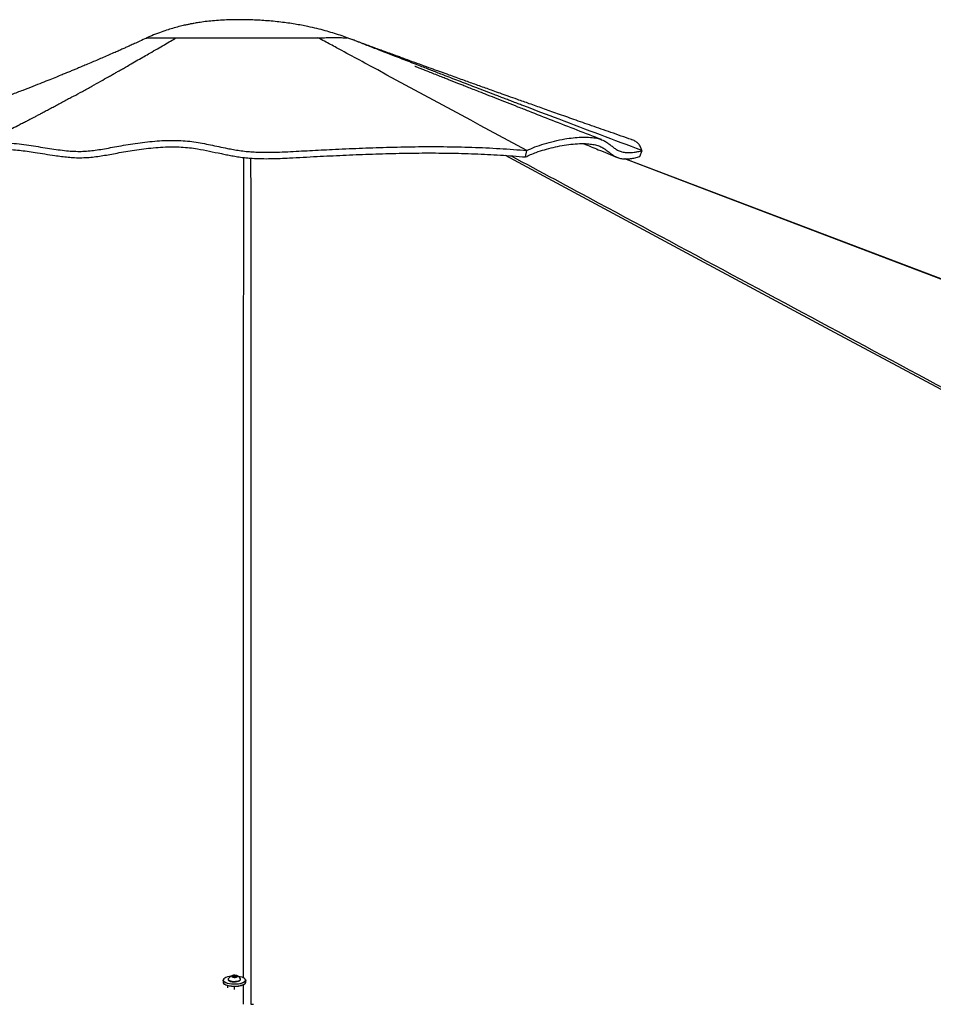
# Model space of a CAD drawing. Header units: millimetres. Extents: x 20 to 26560, y 16 to 18133.
# Tile 52 of 106: x 12626 to 14029, y 6063 to 7575. Entities that reach past the tile are written whole.
import ezdxf

# ---------------------------------------------------------------- set-up
doc = ezdxf.new("R2010")
doc.units = ezdxf.units.MM
doc.header["$LTSCALE"] = 2

msp = doc.modelspace()

# ---------------------------------------------------------------- linework, layer by layer
at = {"color": 7, "linetype": 'Continuous', "lineweight": 25}
for p, q in [((12820.22, 7546.8), (12820.19, 7546.8)), ((12820.19, 7546.79), (12820.2, 7546.76)), ((12820.88, 7546.89), (12821.22, 7546.93)), ((13129.29, 7547.3), (13129.29, 7547.31)), ((13402.84, 7364.26), (13405.11, 7374.12)), ((13578.35, 7364.77), (13582, 7374.05)), ((13582, 7374.05), (13581.36, 7374.29)), ((12938.2, 6099.58), (12938.2, 6096.58)), ((12946.2, 6101.31), (12946.2, 6100.6)), ((12952.26, 6105.88), (12954.29, 6106.86)), ((12953.67, 6104.77), (12952.26, 6105.88)), ((12957.12, 6104.64), (12953.67, 6104.77)), ((12954.29, 6106.86), (12957.74, 6106.73)), ((12954.29, 6104.75), (12954.29, 6106.86)), ((12959.15, 6105.63), (12957.12, 6104.64)), ((12957.74, 6106.73), (12959.15, 6105.63)), ((12957.74, 6104.94), (12957.74, 6106.73)), ((12965.2, 6100.6), (12965.2, 6101.31)), ((12973.2, 6096.58), (12973.2, 6099.58)), ((12945.2, 6091.49), (12945.2, 6087.92)), ((12966.2, 6090.81), (12966.2, 6091.49))]:
    msp.add_line(p, q, dxfattribs=at)
at = {"color": 8, "linetype": 'Continuous', "lineweight": 25}
for p, q in [((12955.7, 6085.63), (12955.7, 6090.23)), ((12969.8, 6062.73), (12969.8, 6093.04))]:
    msp.add_line(p, q, dxfattribs=at)
at = {"color": 8, "linetype": 'Continuous', "lineweight": 25, "flags": 128}
for points in [[(15718.65, 6105.69), (14270.91, 6883.48), (14070.86, 6990.97), (13870.83, 7098.45), (13670.8, 7205.95), (13470.81, 7313.45), (13372.07, 7366.56)], [(12969.81, 6103.11), (12969.87, 6883.49), (12969.89, 6990.97), (12969.92, 7098.45), (12969.96, 7205.95), (12970.05, 7313.45), (12970.13, 7363.34)], [(16865.64, 6103.74), (14813.05, 6883.49), (14530.12, 6990.97), (14247.19, 7098.45), (13964.27, 7205.95), (13681.35, 7313.45), (13555.57, 7361.26)]]:
    msp.add_lwpolyline(points, dxfattribs=at)
at = {"color": 7, "linetype": 'Continuous', "lineweight": 25, "flags": 128}
for points in [[(16864.93, 6104.45), (16861.18, 6105.87), (16839.64, 6114.06), (16820.1, 6121.48), (16803.94, 6127.62), (16789.47, 6133.11), (16776.53, 6138.03), (16763.82, 6142.86), (16751.01, 6147.72), (16738.13, 6152.62), (16691.38, 6170.38), (16643.63, 6188.52), (16595.68, 6206.73), (16338.8, 6304.31), (15880.08, 6478.57), (15060.95, 6789.74), (14018.43, 7185.78), (13559.72, 7360.06), (13556.62, 7361.24)], [(12973.09, 6100.28), (12973.2, 6099.58), (12972.85, 6098.35), (12971.79, 6097.17), (12970.07, 6096.09), (12967.76, 6095.15), (12964.96, 6094.39), (12961.78, 6093.85), (12958.35, 6093.54), (12954.82, 6093.47), (12951.32, 6093.66), (12948, 6094.09), (12944.99, 6094.74), (12942.43, 6095.6), (12940.4, 6096.61), (12939.01, 6097.75), (12938.29, 6098.96), (12938.2, 6099.58)], [(12938.2, 6096.58), (12938.29, 6095.96), (12939.01, 6094.75), (12940.4, 6093.61), (12942.43, 6092.6), (12944.99, 6091.75), (12948, 6091.09), (12951.32, 6090.66), (12954.82, 6090.47), (12958.35, 6090.54), (12961.78, 6090.85), (12964.96, 6091.39), (12967.76, 6092.15), (12970.07, 6093.09), (12971.79, 6094.17), (12972.85, 6095.35), (12973.2, 6096.58)], [(12949.59, 6105.54), (12948.17, 6105.32), (12945.24, 6104.68), (12942.73, 6103.85), (12940.75, 6102.86), (12939.39, 6101.75), (12938.69, 6100.56), (12938.69, 6099.35), (12939.39, 6098.17), (12940.75, 6097.06), (12942.73, 6096.06), (12945.24, 6095.23), (12948.17, 6094.59), (12951.42, 6094.17), (12954.84, 6093.99), (12958.29, 6094.05), (12961.64, 6094.35), (12964.75, 6094.88), (12967.49, 6095.62), (12969.74, 6096.54), (12971.42, 6097.6), (12972.45, 6098.75), (12972.8, 6099.96), (12972.8, 6099.96)], [(12946.2, 6100.6), (12946.25, 6100.26), (12946.86, 6099.38), (12948.13, 6098.59), (12949.95, 6097.95), (12952.21, 6097.51), (12954.72, 6097.29)], [(12946.37, 6101.93), (12946.34, 6101.88), (12946.25, 6100.97), (12946.86, 6100.09), (12948.13, 6099.31), (12949.95, 6098.67), (12952.21, 6098.22), (12954.72, 6098.01)], [(12955.21, 6104.1), (12957.06, 6104.16), (12958.7, 6104.46), (12959.88, 6104.96), (12960.43, 6105.58), (12960.26, 6106.22), (12959.39, 6106.8), (12957.97, 6107.21), (12956.2, 6107.4), (12954.35, 6107.34), (12952.71, 6107.04), (12951.53, 6106.54), (12950.98, 6105.92), (12951.15, 6105.28), (12952.02, 6104.7), (12953.44, 6104.29), (12955.21, 6104.1)], [(12954.72, 6098.01), (12957.31, 6098.04), (12959.77, 6098.31), (12961.94, 6098.8), (12963.64, 6099.48), (12964.76, 6100.3), (12965.2, 6101.19), (12965.04, 6101.93)], [(12954.72, 6097.29), (12957.31, 6097.32), (12959.77, 6097.6), (12961.94, 6098.09), (12963.64, 6098.77), (12964.76, 6099.59), (12965.2, 6100.48), (12965.2, 6100.6)], [(12972.8, 6099.96), (12972.45, 6101.16), (12971.42, 6102.31), (12969.74, 6103.37), (12967.49, 6104.29), (12964.75, 6105.03), (12961.81, 6105.54)], [(12971.75, 6094.14), (12971.42, 6093.85), (12969.74, 6092.79), (12967.49, 6091.88), (12964.75, 6091.14), (12961.64, 6090.6), (12958.29, 6090.3), (12954.84, 6090.24), (12951.42, 6090.42), (12948.17, 6090.84), (12945.24, 6091.48), (12942.73, 6092.32), (12940.75, 6093.31), (12939.66, 6094.14)], [(12980.97, 6062.73), (12984.85, 6062.73)]]:
    msp.add_lwpolyline(points, dxfattribs=at)
at = {"color": 7, "linetype": 'Continuous', "lineweight": 25}
for start, end in [(107.28268, 151.38426), (28.61574, 72.71732)]:
    msp.add_arc((12955.7, 6096.84), 10.63, start, end, dxfattribs=at)
for points, knots in [([(13129.11, 7547.4), (13125.55, 7548.66), (13118.15, 7551.27), (13106.86, 7554.81), (13094.9, 7558.26), (13082.14, 7561.57), (13066.66, 7565.08), (13048.15, 7568.54), (13026.52, 7571.55), (13003.96, 7573.7), (12983.93, 7574.77), (12967.2, 7575.12), (12953.62, 7575.05), (12940.65, 7574.62), (12928.29, 7573.87), (12916.63, 7572.8), (12907.6, 7571.68), (12901.13, 7570.73), (12897.12, 7570.09), (12893.71, 7569.5), (12890.88, 7568.98), (12888.29, 7568.48), (12884.91, 7567.8), (12879.75, 7566.7), (12872.16, 7564.91), (12863.24, 7562.52), (12853.36, 7559.54), (12842.85, 7555.97), (12831.6, 7551.74), (12823.96, 7548.41), (12820.2, 7546.77)], [0, 0, 0, 0, 0.0365158, 0.0757854, 0.113523, 0.1552251, 0.2010258, 0.2640151, 0.3334127, 0.4076156, 0.4784201, 0.5232006, 0.5660921, 0.6071362, 0.646376, 0.6838568, 0.7185718, 0.7333487, 0.7462446, 0.7572516, 0.7663621, 0.7735697, 0.7823668, 0.7989411, 0.823504, 0.8562188, 0.8862567, 0.92118, 0.9611957, 1, 1, 1, 1]), ([(12820.6, 7546.91), (12817.23, 7545.32), (12811.08, 7542.43), (12802.73, 7538.58), (12795.92, 7535.48), (12789.97, 7532.8), (12784.31, 7530.26), (12778.39, 7527.62), (12768.37, 7523.19), (12754.58, 7517.18), (12739.81, 7510.86), (12728.58, 7506.1), (12721.11, 7502.97), (12714.92, 7500.38), (12709.32, 7498.06), (12703.59, 7495.69), (12697.43, 7493.16), (12690.36, 7490.27), (12681.88, 7486.82), (12671.61, 7482.69), (12659.54, 7477.87), (12645.68, 7472.41), (12630.04, 7466.33), (12611.52, 7459.23), (12589.9, 7451.09), (12564.98, 7441.91), (12537.7, 7432.11), (12508.08, 7421.76), (12476.15, 7410.92), (12454.04, 7403.72), (12442.62, 7400.01)], [0, 0, 0, 0, 0.0277765, 0.0507376, 0.0690145, 0.0837889, 0.0990073, 0.1150189, 0.1318212, 0.1803335, 0.2268006, 0.2525019, 0.2729289, 0.2880038, 0.3024519, 0.3177425, 0.3338737, 0.3516579, 0.3741019, 0.4012613, 0.4331077, 0.4696079, 0.5107244, 0.5564152, 0.6154411, 0.680551, 0.7516581, 0.8286694, 0.9114852, 1, 1, 1, 1]), ([(12708.53, 7457.51), (12713.08, 7460), (12722.54, 7465.18), (12736.47, 7472.89), (12749.89, 7480.38), (12760.36, 7486.27), (12768.18, 7490.68), (12773.67, 7493.79), (12778.8, 7496.71), (12784.09, 7499.72), (12790.14, 7503.17), (12798.1, 7507.73), (12807.28, 7513), (12816.88, 7518.54), (12826.83, 7524.3), (12837.13, 7530.28), (12847.75, 7536.45), (12857.35, 7542.03), (12863.43, 7545.55), (12866.29, 7547.21)], [0, 0, 0, 0, 0.08636411, 0.17960767, 0.26481746, 0.34193165, 0.37907488, 0.41397399, 0.44662201, 0.47701242, 0.51496285, 0.56194257, 0.62894278, 0.68997711, 0.7450147, 0.81849863, 0.88580125, 0.94631221, 1, 1, 1, 1]), ([(12820.19, 7546.8), (12820.63, 7546.89), (12821.5, 7547.06), (12825.79, 7547.14), (12831.74, 7547.15), (12838.93, 7547.14), (12846.74, 7547.13), (12855.75, 7547.14), (12862.77, 7547.19), (12866.29, 7547.21)], [0, 0, 0, 0, 0.1666599, 0.3333164, 0.4999585, 0.6249766, 0.7499857, 0.8749965, 1, 1, 1, 1]), ([(12825.24, 7547.11), (12825.54, 7547.12), (12827.16, 7547.16), (12831.86, 7547.15), (12838.93, 7547.14), (12846.76, 7547.13), (12855.75, 7547.14), (12862.78, 7547.19), (12866.29, 7547.21)], [0, 0, 0, 0, 0.0529422, 0.2896662, 0.4673079, 0.6449098, 0.8224317, 1, 1, 1, 1]), ([(12866.29, 7547.21), (12870.11, 7547.29), (12877.75, 7547.46), (12889.6, 7547.19), (12902.33, 7546.9), (12917.84, 7547.15), (12935.56, 7547.41), (12955.35, 7547.44), (12973.79, 7547.46), (12990.56, 7547.38), (13005.54, 7547.32), (13020.22, 7547.3), (13036.03, 7547.32), (13052.55, 7547.36), (13069.34, 7547.42), (13079.15, 7547.44), (13084.05, 7547.45)], [0, 0, 0, 0, 0.0629032, 0.1256684, 0.1884977, 0.2512501, 0.3345928, 0.4176718, 0.5007645, 0.5631698, 0.6255914, 0.6880426, 0.7504927, 0.8336924, 0.9168617, 1, 1, 1, 1]), ([(12866.29, 7547.21), (12870.09, 7547.29), (12877.69, 7547.46), (12889.48, 7547.19), (12902.13, 7546.9), (12917.58, 7547.14), (12935.29, 7547.41), (12955.11, 7547.44), (12973.6, 7547.46), (12990.4, 7547.39), (13005.4, 7547.32), (13020.1, 7547.3), (13035.94, 7547.32), (13052.48, 7547.36), (13069.31, 7547.42), (13079.14, 7547.44), (13084.05, 7547.45)], [0, 0, 0, 0, 0.0625298, 0.1250517, 0.1875414, 0.2500212, 0.3333608, 0.4166857, 0.5000147, 0.5625257, 0.6250318, 0.687536, 0.7500437, 0.833359, 0.9166797, 1, 1, 1, 1]), ([(13084.05, 7547.45), (13087.49, 7547.46), (13094.36, 7547.48), (13103.16, 7547.54), (13110.83, 7547.58), (13117.3, 7547.57), (13122.7, 7547.45), (13126.78, 7547.27), (13129.3, 7547.19), (13129.2, 7547.34), (13129.16, 7547.42)], [0, 0, 0, 0, 0.12493118, 0.24977789, 0.37451233, 0.49925789, 0.62415846, 0.74935618, 0.87471881, 1, 1, 1, 1]), ([(13084.05, 7547.45), (13087.49, 7547.46), (13094.36, 7547.48), (13103.18, 7547.54), (13110.86, 7547.58), (13117.34, 7547.57), (13122.74, 7547.45), (13126.76, 7547.28), (13129.05, 7547.19), (13129.03, 7547.3), (13129.03, 7547.34)], [0, 0, 0, 0, 0.1321357, 0.2642816, 0.3964325, 0.52859, 0.6607495, 0.7928882, 0.9249973, 1, 1, 1, 1]), ([(13405.1, 7374.12), (13328.63, 7415.37), (13231.12, 7467.98), (13127.51, 7523.94), (13096.96, 7540.47), (13087.4, 7545.64), (13084.05, 7547.45)], [0, 0, 0, 0, 0.71395331, 0.91046644, 0.96860558, 1, 1, 1, 1]), ([(13581.36, 7374.29), (13539.08, 7390.17), (13478.17, 7413.06), (13414.92, 7437.11), (13391.46, 7446.06), (13384.16, 7448.85), (13376.85, 7451.64), (13369.55, 7454.43), (13362.24, 7457.23), (13348.44, 7462.51), (13328.71, 7470.08), (13303.59, 7479.74), (13284.49, 7487.1), (13270.94, 7492.34), (13262.44, 7495.62), (13254.21, 7498.81), (13245.6, 7502.14), (13235.9, 7505.9), (13221.14, 7511.63), (13202.53, 7518.86), (13181.36, 7527.1), (13162.19, 7534.57), (13145.01, 7541.26), (13134.22, 7545.45), (13129.16, 7547.42)], [0, 0, 0, 0, 0.2798103, 0.4030545, 0.4191997, 0.4353464, 0.4514946, 0.4676442, 0.4837953, 0.499948, 0.5591854, 0.6147457, 0.6666214, 0.6859916, 0.7047916, 0.7230213, 0.7406802, 0.762016, 0.7874675, 0.8387893, 0.8857133, 0.9282285, 0.9663262, 1, 1, 1, 1]), ([(13565.69, 7390.91), (13555.12, 7394.59), (13534.71, 7401.69), (13505.2, 7412.01), (13477.92, 7421.59), (13452.87, 7430.41), (13430.06, 7438.47), (13409.5, 7445.76), (13391.81, 7452.04), (13376.84, 7457.37), (13364.4, 7461.81), (13353.57, 7465.68), (13343.79, 7469.18), (13334.49, 7472.51), (13325.23, 7475.83), (13315.98, 7479.15), (13306.29, 7482.64), (13296.11, 7486.3), (13285.15, 7490.25), (13273.5, 7494.46), (13260.83, 7499.04), (13247.11, 7504.01), (13232.72, 7509.23), (13220.47, 7513.69), (13211.05, 7517.13), (13204.75, 7519.43), (13199.43, 7521.37), (13194.79, 7523.07), (13189.99, 7524.82), (13184.2, 7526.94), (13176.88, 7529.63), (13168.26, 7532.8), (13159.03, 7536.21), (13149.98, 7539.56), (13141.77, 7542.6), (13136.67, 7544.53), (13134.36, 7545.41)], [0, 0, 0, 0, 0.07298628, 0.14085542, 0.20359206, 0.26118168, 0.31361074, 0.36086674, 0.40293831, 0.43549004, 0.46405857, 0.48863863, 0.51013891, 0.53142904, 0.55272082, 0.57401697, 0.59532012, 0.61967837, 0.64434744, 0.67113105, 0.70034458, 0.73200018, 0.76611106, 0.79992509, 0.81671354, 0.83123715, 0.84349157, 0.85347314, 0.86332328, 0.87670036, 0.89367964, 0.91427384, 0.93636951, 0.95857414, 0.98123954, 1, 1, 1, 1]), ([(13519.66, 7390.84), (13507.22, 7395.69), (13482.06, 7405.5), (13444.81, 7420.03), (13414.48, 7431.89), (13391.42, 7440.92), (13375.22, 7447.27), (13359.7, 7453.35), (13345.28, 7459.02), (13332.93, 7463.87), (13322.62, 7467.93), (13314.19, 7471.25), (13306.87, 7474.13), (13300.69, 7476.57), (13295.25, 7478.71), (13290.07, 7480.76), (13284.31, 7483.03), (13277.47, 7485.74), (13269.35, 7488.95), (13260.7, 7492.38), (13252.49, 7495.64), (13245.59, 7498.38), (13240.1, 7500.57), (13236.25, 7502.11), (13234.36, 7502.86), (13233.04, 7503.38), (13232.91, 7503.41), (13232.82, 7503.43)], [0, 0, 0, 0, 0.1265906, 0.2559797, 0.3798754, 0.4363766, 0.4916549, 0.5455462, 0.5950696, 0.6391127, 0.6716295, 0.7003414, 0.7252488, 0.7463525, 0.7636536, 0.7809434, 0.7997941, 0.8234187, 0.8518118, 0.8839779, 0.9128672, 0.9371089, 0.9561775, 0.9713706, 0.9783799, 0.9854571, 1, 1, 1, 1]), ([(12708.53, 7457.5), (12708.04, 7457.23), (12706.03, 7456.09), (12701.07, 7453.36), (12693.57, 7449.33), (12686.18, 7445.35), (12678.86, 7441.42), (12671.81, 7437.65), (12665.29, 7434.19), (12659.48, 7431.12), (12655.03, 7428.77), (12651.65, 7427), (12648.76, 7425.48), (12645.34, 7423.69), (12641.05, 7421.45), (12635.87, 7418.76), (12629.8, 7415.63), (12621.74, 7411.48), (12611.4, 7406.19), (12598.53, 7399.68), (12583.99, 7392.4), (12568.41, 7384.68), (12557.7, 7379.46), (12552.37, 7376.86)], [0, 0, 0, 0, 0.0134815, 0.0550672, 0.0997999, 0.1448366, 0.1899254, 0.2350818, 0.278072, 0.3151825, 0.3463805, 0.3635729, 0.3800664, 0.4018083, 0.4292514, 0.4623784, 0.5011686, 0.5455971, 0.6172151, 0.6997381, 0.7930612, 0.8970639, 1, 1, 1, 1]), ([(12544.06, 7372.11), (12546.38, 7373.55), (12551.06, 7376.43), (12559.18, 7379.94), (12568.07, 7382.72), (12577.67, 7384.65), (12587.71, 7385.73), (12599.65, 7386.11), (12613.36, 7385.52), (12628.6, 7383.93), (12643.42, 7381.85), (12657.78, 7379.55), (12671.64, 7377.31), (12684.95, 7375.32), (12697.59, 7373.79), (12709.52, 7372.88), (12720.62, 7372.78), (12731.35, 7373.4), (12742.16, 7374.63), (12753.35, 7376.38), (12765.27, 7378.55), (12778.22, 7381), (12792.3, 7383.46), (12807.06, 7385.69), (12821.99, 7387.55), (12836.91, 7388.93), (12851.72, 7389.72), (12866.28, 7389.82), (12880.36, 7389.08), (12893.64, 7387.49), (12906.42, 7385.35), (12918.99, 7382.83), (12931.68, 7380.1), (12943.37, 7377.64), (12954.1, 7375.6), (12963.71, 7374.04), (12973.64, 7372.79), (12983.62, 7371.98), (12993.4, 7371.53), (13005.87, 7371.32), (13020.72, 7371.57), (13037.75, 7372.32), (13054.57, 7373.23), (13071.56, 7374.12), (13088.71, 7375), (13113.87, 7376.24), (13147.34, 7377.76), (13189.84, 7379.25), (13233.21, 7380.15), (13277.15, 7380.24), (13320.7, 7379.32), (13363.62, 7377.4), (13391.27, 7375.22), (13405.1, 7374.13)], [0, 0, 0, 0, 0.01188551, 0.0239192, 0.03603753, 0.04812755, 0.06011224, 0.07189895, 0.08911545, 0.10575729, 0.12184869, 0.13742481, 0.15249015, 0.16701805, 0.18097125, 0.19431365, 0.20763302, 0.22155787, 0.23603903, 0.25103449, 0.26653831, 0.28255832, 0.29901171, 0.31537757, 0.33159029, 0.34766293, 0.36360564, 0.37941322, 0.39510361, 0.41077099, 0.42645712, 0.442177, 0.45793107, 0.47373362, 0.48430368, 0.49489728, 0.50549817, 0.51604786, 0.52652581, 0.53693399, 0.5571615, 0.57723525, 0.59716031, 0.61706603, 0.63699622, 0.6569527, 0.70411403, 0.75147013, 0.80088758, 0.8505065, 0.90027776, 0.95013464, 1, 1, 1, 1]), ([(13402.84, 7364.26), (13405.4, 7365.49), (13410.52, 7367.94), (13420.34, 7371.73), (13431.96, 7375.52), (13445.38, 7379.05), (13459.12, 7381.87), (13472.81, 7383.86), (13486.05, 7384.87), (13497.34, 7384.75), (13506.59, 7383.7), (13513.98, 7381.99), (13520.17, 7379.38), (13525.97, 7375.77), (13531.48, 7371.35), (13536.75, 7367.22), (13541.95, 7364.17), (13547.16, 7362.19), (13552.75, 7361.22), (13558.58, 7361.11), (13564.31, 7361.63), (13571.01, 7362.7), (13575.9, 7364.08), (13578.35, 7364.77)], [0, 0, 0, 0, 0.0455497, 0.0911934, 0.1519956, 0.2128227, 0.2736398, 0.3348884, 0.3961517, 0.457355, 0.5029914, 0.5486198, 0.5949262, 0.6412509, 0.7025997, 0.7639478, 0.8050481, 0.84616, 0.8871939, 0.9150478, 0.9428962, 0.971442, 1, 1, 1, 1]), ([(13405.1, 7374.12), (13409.05, 7375.97), (13417.02, 7379.7), (13431.55, 7384.63), (13447.19, 7388.86), (13462.3, 7391.91), (13476.18, 7393.84), (13488.51, 7394.76), (13500.09, 7394.72), (13510.05, 7393.63), (13518.26, 7391.59), (13524.65, 7388.71), (13529.96, 7385.22), (13534.65, 7381.53), (13539.15, 7377.95), (13543.9, 7374.81), (13549.32, 7372.4), (13554.85, 7371.18), (13560.14, 7370.84), (13564.71, 7370.96), (13569.83, 7371.5), (13575.6, 7372.43), (13579.84, 7373.5), (13582, 7374.05)], [0, 0, 0, 0, 0.0690088, 0.1392912, 0.2106432, 0.2827427, 0.3397069, 0.3967989, 0.4539505, 0.511196, 0.5602034, 0.6091095, 0.6573544, 0.7048847, 0.7515384, 0.7971517, 0.8416147, 0.8849971, 0.907805, 0.9305036, 0.9532329, 0.9761725, 1, 1, 1, 1]), ([(13492.42, 7384.59), (13499.84, 7381.55), (13516.92, 7374.53), (13534.02, 7367.53), (13543.69, 7363.57)], [0, 0, 0, 0, 0.4346406, 1, 1, 1, 1]), ([(13581.36, 7374.29), (13580.86, 7376.19), (13579.88, 7379.96), (13576.7, 7384.46), (13572.28, 7387.98), (13568.51, 7390.06), (13565.97, 7390.77), (13565.62, 7390.86)], [0, 0, 0, 0, 0.2486567, 0.491598, 0.7292738, 0.9630173, 1, 1, 1, 1]), ([(12547.84, 7362.25), (12549.51, 7363.34), (12552.86, 7365.51), (12558.57, 7368.36), (12564.81, 7370.84), (12571.54, 7372.84), (12578.61, 7374.33), (12586.02, 7375.35), (12593.76, 7375.92), (12602.93, 7376.08), (12613.46, 7375.67), (12629.37, 7374.25), (12646.51, 7371.81), (12664.74, 7368.86), (12678.33, 7366.7), (12690.17, 7365.05), (12700.24, 7363.91), (12710.83, 7363.11), (12721.61, 7362.98), (12732.49, 7363.55), (12743.06, 7364.68), (12753.6, 7366.26), (12764.39, 7368.16), (12775.91, 7370.32), (12788.58, 7372.61), (12802.25, 7374.84), (12816.48, 7376.83), (12831.11, 7378.44), (12845.95, 7379.52), (12860.34, 7379.96), (12873.99, 7379.59), (12886.75, 7378.51), (12901.25, 7376.51), (12917.2, 7373.37), (12931.91, 7370.13), (12943.54, 7367.69), (12951.84, 7366.08), (12960.54, 7364.58), (12968.85, 7363.43), (12976.46, 7362.66), (12985.68, 7361.99), (12997.63, 7361.58), (13011.9, 7361.63), (13026.15, 7362.09), (13049.49, 7363.24), (13081.33, 7364.97), (13122.4, 7366.96), (13162.77, 7368.64), (13203.48, 7369.86), (13244.24, 7370.47), (13284.77, 7370.31), (13324.9, 7369.27), (13364.45, 7367.34), (13390.04, 7365.29), (13402.84, 7364.26)], [0, 0, 0, 0, 0.0088191, 0.0176366, 0.0267239, 0.0358105, 0.0446358, 0.053462, 0.0625413, 0.0716225, 0.0846163, 0.0976171, 0.1239673, 0.1406806, 0.1573885, 0.1686921, 0.1800022, 0.1912795, 0.2053146, 0.21941, 0.2335031, 0.2478072, 0.2621128, 0.2763941, 0.2918708, 0.3074123, 0.3229337, 0.3390293, 0.3551302, 0.3712085, 0.3859149, 0.4006688, 0.4153977, 0.438344, 0.4612842, 0.4708492, 0.4804087, 0.4903008, 0.5001792, 0.5074165, 0.5146578, 0.5297133, 0.5463469, 0.5630339, 0.5797238, 0.6300168, 0.6761527, 0.7222938, 0.7685235, 0.814753, 0.8609164, 0.9070738, 0.9535386, 1, 1, 1, 1])]:
    msp.add_open_spline(points, degree=3, knots=knots, dxfattribs=at)
at = {"color": 8, "linetype": 'Continuous', "lineweight": 25}
for points, knots in [([(13380.68, 7365.92), (13425.37, 7341.91), (13542.85, 7278.8), (13733.04, 7176.63), (13951.32, 7059.37), (14169.58, 6942.11), (14387.84, 6824.86), (14906.67, 6546.14), (15352.73, 6306.5), (15726.04, 6105.95)], [0, 0, 0, 0, 0.0571359, 0.1501995, 0.2432632, 0.3363269, 0.4293906, 0.5224544, 1, 1, 1, 1]), ([(12980.63, 7362.39), (12980.67, 7339.56), (12980.78, 7277.62), (12980.82, 7176.63), (12980.87, 7059.37), (12980.89, 6942.11), (12980.91, 6824.86), (12980.95, 6531.73), (12980.96, 6277.69), (12980.97, 6062.73)], [0, 0, 0, 0, 0.0526738, 0.1428952, 0.2331168, 0.3233383, 0.4135599, 0.5037814, 1, 1, 1, 1])]:
    msp.add_open_spline(points, degree=3, knots=knots, dxfattribs=at)

doc.saveas('drawing.dxf')
